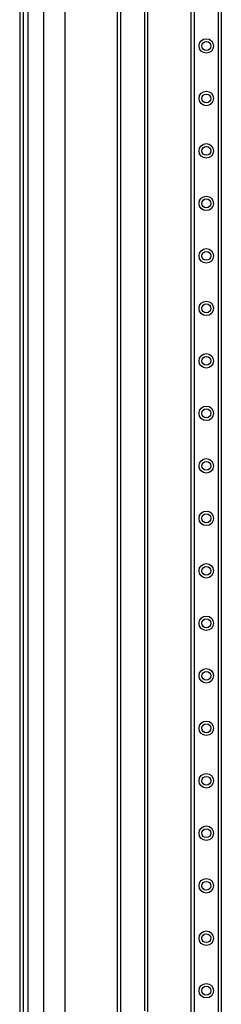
# Model space of a CAD drawing. Header units: inches. Extents: x 10 to 197, y 9 to 109.
# Tile 58 of 111: x 10.35 to 14.12, y 48.57 to 67.03. Entities that reach past the tile are written whole.
import ezdxf

# ---------------------------------------------------------------- set-up
doc = ezdxf.new("R2010")
doc.units = ezdxf.units.IN
doc.header["$MEASUREMENT"] = 0
doc.layers.add('Visible Edges(ANSI)', color=7, linetype='Continuous', lineweight=25)
doc.layers.add('Visible Tangent Edges(ANSI)', color=7, linetype='Continuous', lineweight=25)

msp = doc.modelspace()

# ---------------------------------------------------------------- linework, layer by layer
at = {"layer": 'Visible Edges(ANSI)'}
for p, q in [((10.346, 77.085), (10.346, 17.604)), ((10.414, 17.604), (10.414, 77.085)), ((10.798, 48.31), (10.798, 76.428)), ((11.191, 76.428), (11.191, 48.356)), ((13.56, 18.967), (13.56, 75.722)), ((14.122, 75.722), (14.122, 18.967)), ((12.18, 48.317), (12.18, 74.487)), ((12.742, 74.487), (12.742, 48.219))]:
    msp.add_line(p, q, dxfattribs=at)
for centre in [(13.841, 66.537), (13.841, 65.553), (13.841, 64.569), (13.841, 63.585), (13.841, 62.6), (13.841, 61.616), (13.841, 60.632), (13.841, 59.648), (13.841, 58.663), (13.841, 57.679), (13.841, 56.695), (13.841, 55.711), (13.841, 54.726), (13.841, 53.742), (13.841, 52.758), (13.841, 51.774), (13.841, 50.789), (13.841, 49.805), (13.841, 48.821)]:
    msp.add_circle(centre, 0.0825, dxfattribs=at)
at = {"layer": 'Visible Tangent Edges(ANSI)'}
for p, q in [((10.507, 17.604), (10.507, 77.085)), ((13.614, 75.722), (13.614, 18.967)), ((14.068, 18.967), (14.068, 75.722)), ((12.234, 74.487), (12.234, 48.354)), ((12.688, 48.441), (12.688, 74.487))]:
    msp.add_line(p, q, dxfattribs=at)
for centre in [(13.841, 66.537), (13.841, 65.553), (13.841, 64.569), (13.841, 63.585), (13.841, 62.6), (13.841, 61.616), (13.841, 60.632), (13.841, 59.648), (13.841, 58.663), (13.841, 57.679), (13.841, 56.695), (13.841, 55.711), (13.841, 54.726), (13.841, 53.742), (13.841, 52.758), (13.841, 51.774), (13.841, 50.789), (13.841, 49.805), (13.841, 48.821)]:
    msp.add_circle(centre, 0.136, dxfattribs=at)

doc.saveas('drawing.dxf')
